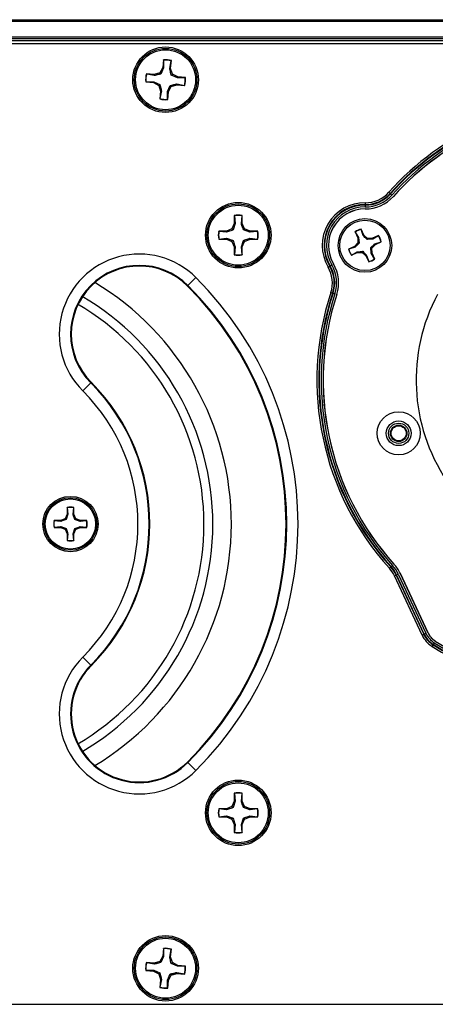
# Model space of a CAD drawing. Header units: inches. Extents: x 0.3 to 33.8, y 0.2 to 21.7.
# Tile 23 of 72: x 12.209 to 12.425, y 9.697 to 10.209. Entities that reach past the tile are written whole.
import ezdxf

# ---------------------------------------------------------------- set-up
doc = ezdxf.new("R2010")
doc.units = ezdxf.units.IN
doc.header["$MEASUREMENT"] = 0
doc.layers.add('BORDERS', color=7, linetype='Continuous')
doc.styles.add('SLDTEXTSTYLE0', font='TXT', dxfattribs={"width": 0.75})
doc.dimstyles.new('SLDDIMSTYLE0', dxfattribs={"dimtxt": 0.1377952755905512, "dimasz": 0.14, "dimexe": 0, "dimexo": 0.0625, "dimgap": 0.0344488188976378, "dimtad": 1, "dimdec": 3, "dimlfac": 10, "dimrnd": 1e-09, "dimzin": 4, "dimdsep": 46, "dimtxsty": 'SLDTEXTSTYLE0', "dimblk1": 'CLOSED', "dimblk2": 'CLOSED', "dimsah": 1, "dimcen": 0.09, "dimadec": 0, "dimazin": 1, "dimtfac": 1, "dimtdec": 3, "dimtofl": 0, "dimtmove": 0, "dimatfit": 3, "dimldrblk": 'CLOSED', "dimfxl": 0, "dimfrac": 2, "dimtolj": 1, "dimtzin": 12, "dimarcsym": 0})

# ---------------------------------------------------------------- blocks, each defined once
blk = doc.blocks.new('_Closed')
at = {"color": 0, "linetype": 'ByBlock', "lineweight": -2}
for p, q in [((-1, 0.166667), (0, 0)), ((-1, 0.166667), (-1, -0.166667)), ((0, 0), (-1, -0.166667)), ((0, 0), (-1, 0))]:
    blk.add_line(p, q, dxfattribs=at)
blk = doc.blocks.new('_D_1')
at = {"layer": 'BORDERS'}
for p, q in [((11.70705901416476, 9.657362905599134), (11.70705901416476, 9.117800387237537)), ((13.32205901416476, 9.654237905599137), (13.32205901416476, 9.117800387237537)), ((12.39125732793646, 9.582087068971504), (12.34927282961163, 9.582087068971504)), ((12.34927282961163, 9.582087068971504), (12.34927282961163, 9.3633370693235)), ((12.69670352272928, 9.5820870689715), (12.73868802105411, 9.5820870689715)), ((12.73868802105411, 9.5820870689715), (12.73868802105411, 9.363337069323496)), ((12.34927282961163, 9.3633370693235), (12.39125732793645, 9.3633370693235)), ((12.73868802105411, 9.363337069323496), (12.69670352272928, 9.363337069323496)), ((13.32205901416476, 9.157170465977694), (11.70705901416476, 9.157170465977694))]:
    blk.add_line(p, q, dxfattribs=at)
at = {"layer": 'BORDERS', "xscale": 0.14, "yscale": 0.14, "rotation": 180.0000000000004}
blk.add_blockref('_Closed', (11.70705901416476, 9.157170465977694, 0.1940375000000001), dxfattribs=at)
at = {"layer": 'BORDERS', "xscale": 0.14, "yscale": 0.14}
blk.add_blockref('_Closed', (13.32205901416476, 9.157170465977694, 0.1940375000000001), dxfattribs=at)
at = {"layer": 'BORDERS', "char_height": 0.1377952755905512, "attachment_point": 1, "style": 'SLDTEXTSTYLE0'}
for s, insert in [('410', (12.39125732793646, 9.540964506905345)), ('16.150', (12.26398806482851, 9.334797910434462))]:
    blk.add_mtext(s, dxfattribs=dict(at, insert=insert))

msp = doc.modelspace()

# ---------------------------------------------------------------- linework, layer by layer
at = {"color": 7, "linetype": 'Continuous', "lineweight": 25}
for p, q in [((3.732059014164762, 10.20923298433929), (13.31205901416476, 10.20923298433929)), ((13.31205901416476, 10.2082329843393), (3.732059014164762, 10.2082329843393)), ((3.732059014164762, 10.20023298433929), (13.31205901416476, 10.20023298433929)), ((13.31205901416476, 10.19923298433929), (3.732059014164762, 10.19923298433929)), ((13.31205901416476, 10.19823298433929), (3.732059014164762, 10.19823298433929)), ((13.30562440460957, 10.19673298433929), (11.71349362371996, 10.19673298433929)), ((12.2830552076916, 10.18428397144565), (12.28160750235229, 10.18153880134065)), ((12.28352324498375, 10.18414483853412), (12.28210609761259, 10.18093812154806)), ((12.28343015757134, 10.18832153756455), (12.2830552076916, 10.18428397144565)), ((12.28352324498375, 10.18414483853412), (12.2830552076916, 10.18428397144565)), ((12.28349328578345, 10.1881730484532), (12.28343015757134, 10.18832153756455)), ((12.28349328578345, 10.1881730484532), (12.28352324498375, 10.18414483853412)), ((12.28671173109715, 10.18384873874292), (12.28748294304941, 10.18780254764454)), ((12.28671173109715, 10.18384873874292), (12.28719738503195, 10.1838993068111)), ((12.28719738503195, 10.1838993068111), (12.28757233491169, 10.18793687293)), ((12.28811483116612, 10.18093449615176), (12.28719738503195, 10.1838993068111)), ((12.28748294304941, 10.18780254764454), (12.28757233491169, 10.18793687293)), ((12.27864269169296, 10.18062135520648), (12.27460512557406, 10.18099630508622)), ((12.27473945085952, 10.18090691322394), (12.27460512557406, 10.18099630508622)), ((12.27869325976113, 10.18013570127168), (12.27473945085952, 10.18090691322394)), ((12.28160750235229, 10.18153880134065), (12.27864269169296, 10.18062135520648)), ((12.27869325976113, 10.18013570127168), (12.27864269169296, 10.18062135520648)), ((12.28210609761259, 10.18093812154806), (12.28160750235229, 10.18153880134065)), ((12.28751415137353, 10.18043590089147), (12.28811483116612, 10.18093449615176)), ((12.29072086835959, 10.17901875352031), (12.28751415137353, 10.18043590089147)), ((12.29086000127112, 10.17948679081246), (12.28811483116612, 10.18093449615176)), ((12.29072086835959, 10.17901875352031), (12.29086000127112, 10.17948679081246)), ((12.29474907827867, 10.17904871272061), (12.29072086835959, 10.17901875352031)), ((12.29489756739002, 10.17911184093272), (12.29086000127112, 10.17948679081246)), ((12.29474907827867, 10.17904871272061), (12.29489756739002, 10.17911184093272)), ((12.27436895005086, 10.17691725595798), (12.2742204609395, 10.17685412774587)), ((12.2742204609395, 10.17685412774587), (12.27825802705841, 10.17647917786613)), ((12.27436895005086, 10.17691725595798), (12.27839715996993, 10.17694721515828)), ((12.27839715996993, 10.17694721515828), (12.27825802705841, 10.17647917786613)), ((12.27825802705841, 10.17647917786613), (12.2810031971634, 10.17503147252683)), ((12.27839715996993, 10.17694721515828), (12.281603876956, 10.17553006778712)), ((12.281603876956, 10.17553006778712), (12.2810031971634, 10.17503147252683)), ((12.2810031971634, 10.17503147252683), (12.28192064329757, 10.17206666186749)), ((12.28559478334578, 10.17182113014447), (12.28701193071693, 10.17502784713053)), ((12.28606282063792, 10.17168199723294), (12.28751052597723, 10.17442716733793)), ((12.28701193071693, 10.17502784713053), (12.28751052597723, 10.17442716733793)), ((12.28751052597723, 10.17442716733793), (12.29047533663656, 10.1753446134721)), ((12.29042476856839, 10.17583026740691), (12.29047533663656, 10.1753446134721)), ((12.29042476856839, 10.17583026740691), (12.29437857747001, 10.17505905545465)), ((12.29047533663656, 10.1753446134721), (12.29451290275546, 10.17496966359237)), ((12.29437857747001, 10.17505905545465), (12.29451290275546, 10.17496966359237)), ((12.28192064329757, 10.17206666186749), (12.28154569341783, 10.16802909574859)), ((12.28163508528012, 10.16816342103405), (12.28154569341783, 10.16802909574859)), ((12.28240629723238, 10.17211722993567), (12.28163508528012, 10.16816342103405)), ((12.28240629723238, 10.17211722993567), (12.28192064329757, 10.17206666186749)), ((12.28562474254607, 10.16779292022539), (12.28559478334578, 10.17182113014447)), ((12.28559478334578, 10.17182113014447), (12.28606282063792, 10.17168199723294)), ((12.28568787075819, 10.16764443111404), (12.28606282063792, 10.17168199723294)), ((12.28562474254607, 10.16779292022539), (12.28568787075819, 10.16764443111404)), ((12.40068166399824, 10.11938446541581), (12.4014139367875, 10.11872769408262)), ((12.40159851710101, 10.11856214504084), (12.4014139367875, 10.11872769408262)), ((12.40159851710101, 10.11856214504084), (12.40233078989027, 10.11790537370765)), ((12.38846377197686, 10.11275437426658), (12.38845683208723, 10.11177074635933)), ((12.38846377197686, 10.11275437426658), (12.38846552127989, 10.1130023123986)), ((12.38847246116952, 10.11398594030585), (12.38846552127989, 10.1130023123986)), ((12.32030880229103, 10.10725264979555), (12.32030880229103, 10.10319771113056)), ((12.32038539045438, 10.10711063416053), (12.32030880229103, 10.10725264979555)), ((12.32038539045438, 10.10711063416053), (12.32078769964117, 10.10310245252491)), ((12.3239899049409, 10.10310245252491), (12.32439221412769, 10.10711063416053)), ((12.32439221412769, 10.10711063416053), (12.32446880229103, 10.10725264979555)), ((12.32446880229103, 10.10319771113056), (12.32446880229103, 10.10725264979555)), ((12.32030880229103, 10.10319771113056), (12.31912113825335, 10.10033043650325)), ((12.32078769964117, 10.10310245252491), (12.31967314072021, 10.0997784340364)), ((12.32078769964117, 10.10310245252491), (12.32030880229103, 10.10319771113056)), ((12.3239899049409, 10.10310245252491), (12.32446880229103, 10.10319771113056)), ((12.32565646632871, 10.10033043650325), (12.32446880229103, 10.10319771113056)), ((12.31625386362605, 10.09914277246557), (12.31219892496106, 10.09914277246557)), ((12.31234094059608, 10.09906618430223), (12.31219892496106, 10.09914277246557)), ((12.31634912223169, 10.09866387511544), (12.31234094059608, 10.09906618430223)), ((12.31912113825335, 10.10033043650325), (12.31625386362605, 10.09914277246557)), ((12.31634912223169, 10.09866387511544), (12.31625386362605, 10.09914277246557)), ((12.31967314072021, 10.0997784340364), (12.31912113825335, 10.10033043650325)), ((12.32510446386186, 10.0997784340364), (12.32565646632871, 10.10033043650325)), ((12.32842848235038, 10.09866387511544), (12.32510446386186, 10.0997784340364)), ((12.32852374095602, 10.09914277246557), (12.32565646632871, 10.10033043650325)), ((12.32842848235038, 10.09866387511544), (12.32852374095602, 10.09914277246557)), ((12.33243666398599, 10.09906618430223), (12.32842848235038, 10.09866387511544)), ((12.33257867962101, 10.09914277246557), (12.32852374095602, 10.09914277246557)), ((12.33243666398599, 10.09906618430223), (12.33257867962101, 10.09914277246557)), ((12.38318629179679, 10.09880141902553), (12.38459454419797, 10.09570116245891)), ((12.3832941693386, 10.0987194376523), (12.38318629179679, 10.09880141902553)), ((12.3832941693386, 10.0987194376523), (12.384993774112, 10.09579464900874)), ((12.38635763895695, 10.10011098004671), (12.38636687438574, 10.10024615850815)), ((12.38744206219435, 10.09690675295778), (12.38635763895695, 10.10011098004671)), ((12.38777512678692, 10.09714590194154), (12.38636687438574, 10.10024615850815)), ((12.38744206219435, 10.09690675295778), (12.38777512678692, 10.09714590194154)), ((12.38967895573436, 10.09536615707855), (12.38777512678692, 10.09714590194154)), ((12.39538389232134, 10.09686215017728), (12.39228363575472, 10.0954538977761)), ((12.39530191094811, 10.09675427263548), (12.39237712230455, 10.09505466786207)), ((12.39530191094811, 10.09675427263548), (12.39538389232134, 10.09686215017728)), ((12.31234094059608, 10.09505936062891), (12.31219892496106, 10.09498277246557)), ((12.31219892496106, 10.09498277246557), (12.31625386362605, 10.09498277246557)), ((12.31234094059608, 10.09505936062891), (12.31634912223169, 10.0954616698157)), ((12.31634912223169, 10.0954616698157), (12.31625386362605, 10.09498277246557)), ((12.31625386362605, 10.09498277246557), (12.31912113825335, 10.09379510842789)), ((12.31634912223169, 10.0954616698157), (12.31967314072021, 10.09434711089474)), ((12.31967314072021, 10.09434711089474), (12.31912113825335, 10.09379510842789)), ((12.31912113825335, 10.09379510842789), (12.32030880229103, 10.09092783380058)), ((12.3239899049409, 10.09102309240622), (12.32510446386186, 10.09434711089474)), ((12.32446880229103, 10.09092783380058), (12.32565646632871, 10.09379510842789)), ((12.32510446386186, 10.09434711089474), (12.32565646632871, 10.09379510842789)), ((12.32565646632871, 10.09379510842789), (12.32852374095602, 10.09498277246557)), ((12.32842848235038, 10.0954616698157), (12.33243666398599, 10.09505936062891)), ((12.32842848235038, 10.0954616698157), (12.32852374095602, 10.09498277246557)), ((12.32852374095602, 10.09498277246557), (12.33257867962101, 10.09498277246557)), ((12.33243666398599, 10.09505936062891), (12.33257867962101, 10.09498277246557)), ((12.38290254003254, 10.09119265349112), (12.37980228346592, 10.08978440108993)), ((12.38468228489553, 10.09309648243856), (12.38290254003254, 10.09119265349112)), ((12.38314168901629, 10.09085958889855), (12.38290254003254, 10.09119265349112)), ((12.384993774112, 10.09579464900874), (12.38459454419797, 10.09570116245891)), ((12.38459454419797, 10.09570116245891), (12.38468228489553, 10.09309648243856)), ((12.38529603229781, 10.09286614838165), (12.38468228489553, 10.09309648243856)), ((12.384993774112, 10.09579464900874), (12.38529603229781, 10.09286614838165)), ((12.38944862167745, 10.09475240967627), (12.38967895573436, 10.09536615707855)), ((12.39237712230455, 10.09505466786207), (12.38944862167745, 10.09475240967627)), ((12.39228363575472, 10.0954538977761), (12.38967895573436, 10.09536615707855)), ((12.39194863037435, 10.09036948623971), (12.39372837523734, 10.09227331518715)), ((12.39237712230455, 10.09505466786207), (12.39228363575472, 10.0954538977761)), ((12.39348922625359, 10.09260637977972), (12.39669345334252, 10.09369080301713)), ((12.39348922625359, 10.09260637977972), (12.39372837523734, 10.09227331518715)), ((12.39372837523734, 10.09227331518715), (12.39682863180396, 10.09368156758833)), ((12.39669345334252, 10.09369080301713), (12.39682863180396, 10.09368156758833)), ((12.32078769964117, 10.09102309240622), (12.32030880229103, 10.09092783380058)), ((12.32030880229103, 10.09092783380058), (12.32030880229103, 10.08687289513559)), ((12.32038539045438, 10.08701491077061), (12.32030880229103, 10.08687289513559)), ((12.32078769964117, 10.09102309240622), (12.32038539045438, 10.08701491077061)), ((12.32439221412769, 10.08701491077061), (12.3239899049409, 10.09102309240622)), ((12.3239899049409, 10.09102309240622), (12.32446880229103, 10.09092783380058)), ((12.32439221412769, 10.08701491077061), (12.32446880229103, 10.08687289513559)), ((12.32446880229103, 10.08687289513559), (12.32446880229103, 10.09092783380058)), ((12.37993746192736, 10.08977516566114), (12.37980228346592, 10.08978440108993)), ((12.38314168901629, 10.09085958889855), (12.37993746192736, 10.08977516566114)), ((12.38124702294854, 10.08660381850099), (12.38434727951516, 10.08801207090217)), ((12.38132900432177, 10.08671169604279), (12.38124702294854, 10.08660381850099)), ((12.38132900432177, 10.08671169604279), (12.38425379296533, 10.08841130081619)), ((12.38425379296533, 10.08841130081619), (12.38718229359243, 10.088713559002)), ((12.38425379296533, 10.08841130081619), (12.38434727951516, 10.08801207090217)), ((12.38434727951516, 10.08801207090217), (12.38695195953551, 10.08809981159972)), ((12.38718229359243, 10.088713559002), (12.38695195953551, 10.08809981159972)), ((12.38695195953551, 10.08809981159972), (12.38885578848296, 10.08632006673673)), ((12.38918885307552, 10.08655921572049), (12.38885578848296, 10.08632006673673)), ((12.38885578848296, 10.08632006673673), (12.39026404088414, 10.08321981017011)), ((12.38918885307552, 10.08655921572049), (12.39027327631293, 10.08335498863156)), ((12.39163714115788, 10.08767131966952), (12.39133488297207, 10.09059982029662)), ((12.39133488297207, 10.09059982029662), (12.39194863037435, 10.09036948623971)), ((12.39163714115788, 10.08767131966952), (12.39203637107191, 10.08776480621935)), ((12.39333674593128, 10.08474653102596), (12.39163714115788, 10.08767131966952)), ((12.39203637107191, 10.08776480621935), (12.39194863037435, 10.09036948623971)), ((12.39344462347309, 10.08466454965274), (12.39203637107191, 10.08776480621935)), ((12.36912233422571, 10.08047053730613), (12.36997071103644, 10.08096836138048)), ((12.37018455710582, 10.08109384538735), (12.36997071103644, 10.08096836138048)), ((12.37018455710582, 10.08109384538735), (12.37103293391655, 10.08159166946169)), ((12.39027327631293, 10.08335498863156), (12.39026404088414, 10.08321981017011)), ((12.39333674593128, 10.08474653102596), (12.39344462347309, 10.08466454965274)), ((12.29594189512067, 10.07061586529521), (12.29618837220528, 10.07086234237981)), ((12.30034830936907, 10.07502227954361), (12.29618837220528, 10.07086234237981)), ((12.37055167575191, 10.06719779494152), (12.37148659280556, 10.06689201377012)), ((12.37172225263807, 10.06681493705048), (12.37148659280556, 10.06689201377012)), ((12.37172225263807, 10.06681493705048), (12.37265716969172, 10.06650915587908)), ((12.24558548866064, 10.02025945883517), (12.24142555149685, 10.01609952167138)), ((12.24583196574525, 10.02050593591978), (12.24558548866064, 10.02025945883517)), ((12.23330447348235, 9.955289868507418), (12.23330447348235, 9.95188475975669)), ((12.23336878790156, 9.955170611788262), (12.23330447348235, 9.955289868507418)), ((12.23336878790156, 9.955170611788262), (12.23370662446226, 9.951804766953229)), ((12.23639565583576, 9.951804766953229), (12.23673349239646, 9.955170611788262)), ((12.23673349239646, 9.955170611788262), (12.23679780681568, 9.955289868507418)), ((12.23679780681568, 9.95188475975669), (12.23679780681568, 9.955289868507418)), ((12.22989936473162, 9.948479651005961), (12.22649425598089, 9.948479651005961)), ((12.22661351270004, 9.948415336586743), (12.22649425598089, 9.948479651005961)), ((12.22997935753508, 9.948077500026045), (12.22661351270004, 9.948415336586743)), ((12.23230714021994, 9.94947698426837), (12.22989936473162, 9.948479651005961)), ((12.22997935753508, 9.948077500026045), (12.22989936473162, 9.948479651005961)), ((12.23330447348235, 9.95188475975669), (12.23230714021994, 9.94947698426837)), ((12.232770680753, 9.949013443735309), (12.23230714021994, 9.94947698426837)), ((12.23370662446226, 9.951804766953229), (12.232770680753, 9.949013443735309)), ((12.23370662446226, 9.951804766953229), (12.23330447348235, 9.95188475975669)), ((12.23639565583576, 9.951804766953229), (12.23679780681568, 9.95188475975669)), ((12.23779514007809, 9.94947698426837), (12.23679780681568, 9.95188475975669)), ((12.23733159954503, 9.949013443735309), (12.23779514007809, 9.94947698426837)), ((12.24012292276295, 9.948077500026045), (12.23733159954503, 9.949013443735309)), ((12.24020291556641, 9.948479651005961), (12.23779514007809, 9.94947698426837)), ((12.24012292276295, 9.948077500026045), (12.24020291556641, 9.948479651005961)), ((12.24348876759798, 9.948415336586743), (12.24012292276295, 9.948077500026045)), ((12.24360802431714, 9.948479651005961), (12.24020291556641, 9.948479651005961)), ((12.24348876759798, 9.948415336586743), (12.24360802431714, 9.948479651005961)), ((12.22661351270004, 9.945050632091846), (12.22649425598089, 9.944986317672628)), ((12.22649425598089, 9.944986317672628), (12.22989936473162, 9.944986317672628)), ((12.22661351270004, 9.945050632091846), (12.22997935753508, 9.945388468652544)), ((12.22997935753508, 9.945388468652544), (12.22989936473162, 9.944986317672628)), ((12.22989936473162, 9.944986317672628), (12.23230714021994, 9.943988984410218)), ((12.22997935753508, 9.945388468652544), (12.232770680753, 9.944452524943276)), ((12.232770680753, 9.944452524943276), (12.23230714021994, 9.943988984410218)), ((12.23230714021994, 9.943988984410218), (12.23330447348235, 9.9415812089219)), ((12.23639565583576, 9.94166120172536), (12.23733159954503, 9.944452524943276)), ((12.23679780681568, 9.9415812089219), (12.23779514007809, 9.943988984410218)), ((12.23733159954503, 9.944452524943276), (12.23779514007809, 9.943988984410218)), ((12.23779514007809, 9.943988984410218), (12.24020291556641, 9.944986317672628)), ((12.24012292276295, 9.945388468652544), (12.24348876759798, 9.945050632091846)), ((12.24012292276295, 9.945388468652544), (12.24020291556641, 9.944986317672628)), ((12.24020291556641, 9.944986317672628), (12.24360802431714, 9.944986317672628)), ((12.24348876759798, 9.945050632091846), (12.24360802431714, 9.944986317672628)), ((12.23370662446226, 9.94166120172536), (12.23330447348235, 9.9415812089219)), ((12.23330447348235, 9.9415812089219), (12.23330447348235, 9.938176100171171)), ((12.23336878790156, 9.938295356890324), (12.23330447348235, 9.938176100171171)), ((12.23370662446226, 9.94166120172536), (12.23336878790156, 9.938295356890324)), ((12.23673349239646, 9.938295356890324), (12.23639565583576, 9.94166120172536)), ((12.23639565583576, 9.94166120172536), (12.23679780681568, 9.9415812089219)), ((12.23673349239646, 9.938295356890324), (12.23679780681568, 9.938176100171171)), ((12.23679780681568, 9.938176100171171), (12.23679780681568, 9.9415812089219)), ((12.40101162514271, 9.923714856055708), (12.40174167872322, 9.92437409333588)), ((12.40192569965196, 9.924540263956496), (12.40174167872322, 9.92437409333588)), ((12.40192569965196, 9.924540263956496), (12.40265575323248, 9.92519950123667)), ((12.40367801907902, 9.919692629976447), (12.40456951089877, 9.920108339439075)), ((12.41802626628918, 9.888922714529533), (12.40367801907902, 9.919692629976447)), ((12.4047942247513, 9.92021312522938), (12.40456951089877, 9.920108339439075)), ((12.40456951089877, 9.920108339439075), (12.41891775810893, 9.889338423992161)), ((12.4047942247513, 9.92021312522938), (12.40568571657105, 9.920628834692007)), ((12.41914247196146, 9.889443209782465), (12.4047942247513, 9.92021312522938)), ((12.40568571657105, 9.920628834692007), (12.42003396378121, 9.889858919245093)), ((12.40660835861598, 9.92105906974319), (12.42095660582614, 9.890289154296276)), ((12.42098515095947, 9.89030246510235), (12.40663690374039, 9.921072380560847)), ((12.41802626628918, 9.888922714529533), (12.41891775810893, 9.889338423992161)), ((12.41914247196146, 9.889443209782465), (12.41891775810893, 9.889338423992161)), ((12.41914247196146, 9.889443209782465), (12.42003396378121, 9.889858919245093)), ((12.42374194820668, 9.88389466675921), (12.42322206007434, 9.883059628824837)), ((12.42387299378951, 9.884105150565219), (12.42374194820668, 9.88389466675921)), ((12.42439288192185, 9.884940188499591), (12.42387299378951, 9.884105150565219)), ((12.24558548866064, 9.873206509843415), (12.24142555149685, 9.87736644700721)), ((12.24583196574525, 9.872960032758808), (12.24558548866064, 9.873206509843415)), ((12.29594189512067, 9.822850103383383), (12.29618837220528, 9.822603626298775)), ((12.30034830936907, 9.81844368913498), (12.29618837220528, 9.822603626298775)), ((12.32030880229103, 9.806593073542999), (12.32030880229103, 9.802538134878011)), ((12.32038539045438, 9.806451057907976), (12.32030880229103, 9.806593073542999)), ((12.32038539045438, 9.806451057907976), (12.32078769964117, 9.802442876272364)), ((12.32398990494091, 9.802442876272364), (12.32439221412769, 9.806451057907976)), ((12.32439221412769, 9.806451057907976), (12.32446880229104, 9.806593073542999)), ((12.32446880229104, 9.802538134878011), (12.32446880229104, 9.806593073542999)), ((12.31912113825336, 9.799670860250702), (12.31625386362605, 9.798483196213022)), ((12.32030880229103, 9.802538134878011), (12.31912113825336, 9.799670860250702)), ((12.31967314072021, 9.79911885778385), (12.31912113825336, 9.799670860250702)), ((12.32078769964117, 9.802442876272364), (12.31967314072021, 9.79911885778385)), ((12.32078769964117, 9.802442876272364), (12.32030880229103, 9.802538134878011)), ((12.32398990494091, 9.802442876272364), (12.32446880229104, 9.802538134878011)), ((12.32565646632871, 9.799670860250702), (12.32446880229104, 9.802538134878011)), ((12.32510446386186, 9.79911885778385), (12.32565646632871, 9.799670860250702)), ((12.32842848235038, 9.798004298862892), (12.32510446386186, 9.79911885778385)), ((12.32852374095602, 9.798483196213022), (12.32565646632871, 9.799670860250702)), ((12.31625386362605, 9.798483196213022), (12.31219892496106, 9.798483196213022)), ((12.31234094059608, 9.798406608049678), (12.31219892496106, 9.798483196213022)), ((12.31234094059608, 9.794399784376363), (12.31219892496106, 9.794323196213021)), ((12.31219892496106, 9.794323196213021), (12.31625386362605, 9.794323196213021)), ((12.31634912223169, 9.798004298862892), (12.31234094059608, 9.798406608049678)), ((12.31234094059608, 9.794399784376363), (12.31634912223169, 9.79480209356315)), ((12.31634912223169, 9.798004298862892), (12.31625386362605, 9.798483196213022)), ((12.31634912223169, 9.79480209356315), (12.31625386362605, 9.794323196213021)), ((12.31625386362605, 9.794323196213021), (12.31912113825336, 9.793135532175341)), ((12.31634912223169, 9.79480209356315), (12.31967314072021, 9.793687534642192)), ((12.32565646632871, 9.793135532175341), (12.32852374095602, 9.794323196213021)), ((12.32842848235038, 9.798004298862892), (12.32852374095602, 9.798483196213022)), ((12.33243666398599, 9.798406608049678), (12.32842848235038, 9.798004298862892)), ((12.32842848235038, 9.79480209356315), (12.32852374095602, 9.794323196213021)), ((12.32842848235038, 9.79480209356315), (12.33243666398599, 9.794399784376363)), ((12.33257867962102, 9.798483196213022), (12.32852374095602, 9.798483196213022)), ((12.32852374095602, 9.794323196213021), (12.33257867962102, 9.794323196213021)), ((12.33243666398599, 9.798406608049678), (12.33257867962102, 9.798483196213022)), ((12.33243666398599, 9.794399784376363), (12.33257867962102, 9.794323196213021)), ((12.31967314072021, 9.793687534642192), (12.31912113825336, 9.793135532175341)), ((12.31912113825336, 9.793135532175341), (12.32030880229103, 9.790268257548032)), ((12.32078769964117, 9.790363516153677), (12.32030880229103, 9.790268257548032)), ((12.32030880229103, 9.790268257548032), (12.32030880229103, 9.786213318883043)), ((12.32078769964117, 9.790363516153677), (12.32038539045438, 9.786355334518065)), ((12.32398990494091, 9.790363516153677), (12.32510446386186, 9.793687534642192)), ((12.32439221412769, 9.786355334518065), (12.32398990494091, 9.790363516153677)), ((12.32398990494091, 9.790363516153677), (12.32446880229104, 9.790268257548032)), ((12.32446880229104, 9.790268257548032), (12.32565646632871, 9.793135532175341)), ((12.32446880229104, 9.786213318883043), (12.32446880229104, 9.790268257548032)), ((12.32510446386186, 9.793687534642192), (12.32565646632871, 9.793135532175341)), ((12.32038539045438, 9.786355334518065), (12.32030880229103, 9.786213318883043)), ((12.32439221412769, 9.786355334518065), (12.32446880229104, 9.786213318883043)), ((12.28343015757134, 9.725821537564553), (12.2830552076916, 9.72178397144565)), ((12.28349328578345, 9.7256730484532), (12.28343015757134, 9.725821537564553)), ((12.28349328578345, 9.7256730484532), (12.28352324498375, 9.721644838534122)), ((12.28671173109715, 9.721348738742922), (12.28748294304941, 9.725302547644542)), ((12.28719738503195, 9.721399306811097), (12.28757233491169, 9.725436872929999)), ((12.28748294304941, 9.725302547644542), (12.28757233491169, 9.725436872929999)), ((12.27864269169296, 9.718121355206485), (12.27460512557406, 9.718496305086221)), ((12.27473945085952, 9.718406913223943), (12.27460512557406, 9.718496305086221)), ((12.27869325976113, 9.717635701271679), (12.27473945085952, 9.718406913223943)), ((12.28160750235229, 9.719038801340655), (12.27864269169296, 9.718121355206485)), ((12.27869325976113, 9.717635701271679), (12.27864269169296, 9.718121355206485)), ((12.2830552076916, 9.72178397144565), (12.28160750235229, 9.719038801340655)), ((12.28210609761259, 9.718438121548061), (12.28160750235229, 9.719038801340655)), ((12.28352324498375, 9.721644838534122), (12.28210609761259, 9.718438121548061)), ((12.28352324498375, 9.721644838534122), (12.2830552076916, 9.72178397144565)), ((12.28671173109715, 9.721348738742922), (12.28719738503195, 9.721399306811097)), ((12.28811483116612, 9.718434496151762), (12.28719738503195, 9.721399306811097)), ((12.28751415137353, 9.717935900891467), (12.28811483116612, 9.718434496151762)), ((12.29072086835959, 9.71651875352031), (12.28751415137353, 9.717935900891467)), ((12.29086000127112, 9.716986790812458), (12.28811483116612, 9.718434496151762)), ((12.27436895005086, 9.714417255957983), (12.2742204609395, 9.71435412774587)), ((12.2742204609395, 9.71435412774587), (12.27825802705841, 9.713979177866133)), ((12.27436895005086, 9.714417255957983), (12.27839715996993, 9.71444721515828)), ((12.27839715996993, 9.71444721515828), (12.27825802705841, 9.713979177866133)), ((12.27825802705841, 9.713979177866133), (12.2810031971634, 9.712531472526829)), ((12.27839715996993, 9.71444721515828), (12.281603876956, 9.713030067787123)), ((12.281603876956, 9.713030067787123), (12.2810031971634, 9.712531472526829)), ((12.2810031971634, 9.712531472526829), (12.28192064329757, 9.709566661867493)), ((12.28559478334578, 9.709321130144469), (12.28701193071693, 9.712527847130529)), ((12.28606282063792, 9.70918199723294), (12.28751052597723, 9.711927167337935)), ((12.28701193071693, 9.712527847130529), (12.28751052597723, 9.711927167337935)), ((12.28751052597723, 9.711927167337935), (12.29047533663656, 9.712844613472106)), ((12.29042476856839, 9.713330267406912), (12.29047533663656, 9.712844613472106)), ((12.29042476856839, 9.713330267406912), (12.29437857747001, 9.712559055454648)), ((12.29047533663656, 9.712844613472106), (12.29451290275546, 9.712469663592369)), ((12.29072086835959, 9.71651875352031), (12.29086000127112, 9.716986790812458)), ((12.29474907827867, 9.716548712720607), (12.29072086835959, 9.71651875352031)), ((12.29489756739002, 9.71661184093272), (12.29086000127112, 9.716986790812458)), ((12.29437857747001, 9.712559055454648), (12.29451290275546, 9.712469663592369)), ((12.29474907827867, 9.716548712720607), (12.29489756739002, 9.71661184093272)), ((12.28192064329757, 9.709566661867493), (12.28154569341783, 9.705529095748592)), ((12.28240629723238, 9.709617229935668), (12.28163508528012, 9.705663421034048)), ((12.28240629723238, 9.709617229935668), (12.28192064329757, 9.709566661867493)), ((12.28562474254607, 9.705292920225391), (12.28559478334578, 9.709321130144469)), ((12.28559478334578, 9.709321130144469), (12.28606282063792, 9.70918199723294)), ((12.28568787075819, 9.705144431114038), (12.28606282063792, 9.70918199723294)), ((12.28163508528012, 9.705663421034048), (12.28154569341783, 9.705529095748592)), ((12.28562474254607, 9.705292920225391), (12.28568787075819, 9.705144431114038)), ((11.71349362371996, 9.696732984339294), (13.30562440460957, 9.696732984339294))]:
    msp.add_line(p, q, dxfattribs=at)
for centre, radius in [((12.28455901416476, 10.17798298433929), 0.01704854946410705), ((12.28455901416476, 10.17798298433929), 0.01630572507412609), ((12.28455901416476, 10.17798298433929), 0.01559999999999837), ((12.32238880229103, 10.09706277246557), 0.01704854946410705), ((12.32238880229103, 10.09706277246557), 0.01630572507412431), ((12.32238880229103, 10.09706277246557), 0.01560000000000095), ((12.38831545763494, 10.09173298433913), 0.01394999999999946), ((12.38831545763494, 10.09173298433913), 0.01310000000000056), ((12.40586687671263, 9.99394875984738), 0.01124999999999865), ((12.40586687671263, 9.99394875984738), 0.006425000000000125), ((12.40586687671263, 9.99394875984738), 0.005291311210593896), ((12.40586687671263, 9.99394875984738), 0.004291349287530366), ((12.40586687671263, 9.99394875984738), 0.003949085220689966), ((12.23505114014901, 9.946732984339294), 0.01439854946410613), ((12.23505114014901, 9.946732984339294), 0.01365572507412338), ((12.23505114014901, 9.946732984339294), 0.01309999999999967), ((12.32238880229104, 9.79640319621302), 0.01704854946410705), ((12.32238880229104, 9.79640319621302), 0.01630572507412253), ((12.32238880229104, 9.79640319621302), 0.01560000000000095), ((12.28455901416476, 9.715482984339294), 0.01704854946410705), ((12.28455901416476, 9.715482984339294), 0.01630572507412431), ((12.28455901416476, 9.715482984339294), 0.01559999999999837)]:
    msp.add_circle(centre, radius, dxfattribs=at)
for centre, radius, start, end in [((12.28455901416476, 10.17798298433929), 0.01040000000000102, 73.15746670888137, 96.23138477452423), ((12.28455901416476, 10.17798298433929), 0.01024564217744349, 73.41827507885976, 95.97057640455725), ((12.28455901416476, 10.17798298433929), 0.0104000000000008, 163.1574667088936, 186.2313847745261), ((12.28455901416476, 10.17798298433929), 0.01024564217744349, 163.4182750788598, 185.970576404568), ((12.28455901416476, 10.17798298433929), 0.01024564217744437, 343.4182750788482, 5.970576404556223), ((12.28455901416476, 10.17798298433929), 0.01039999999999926, 343.1574667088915, 6.23138477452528), ((12.28455901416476, 10.17798298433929), 0.0104000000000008, 253.1574667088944, 276.2313847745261), ((12.28455901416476, 10.17798298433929), 0.01024564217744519, 253.4182750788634, 275.970576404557), ((12.50955901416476, 10.02173298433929), 0.1462535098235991, 41.88875105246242, 138.1112489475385), ((12.50955901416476, 10.02173298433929), 0.1452698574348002, 41.88875105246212, 138.1112489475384), ((12.50955901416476, 10.02173298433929), 0.1450219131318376, 41.88875105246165, 138.1112489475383), ((12.50955901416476, 10.02173298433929), 0.1440382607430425, 41.88875105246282, 138.1112489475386), ((12.50955901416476, 10.02173298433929), 0.1430202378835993, 41.88875105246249, 138.111248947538), ((12.50955901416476, 10.02173298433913), 0.1429887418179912, 41.88875105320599, 138.1112489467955), ((12.38858708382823, 10.13023202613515), 0.0195112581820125, 269.5957619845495, 318.111248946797), ((12.38858708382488, 10.13023202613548), 0.01947976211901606, 269.5957619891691, 318.1112489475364), ((12.38858708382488, 10.13023202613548), 0.01846173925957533, 269.5957619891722, 318.1112489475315), ((12.38858708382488, 10.13023202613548), 0.01747808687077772, 269.595761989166, 318.1112489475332), ((12.38858708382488, 10.13023202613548), 0.01723014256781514, 269.5957619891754, 318.1112489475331), ((12.38858708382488, 10.13023202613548), 0.01624649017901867, 269.5957619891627, 318.1112489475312), ((12.38831545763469, 10.09173298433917), 0.02225350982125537, 89.59576198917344, 210.404238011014), ((12.38831545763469, 10.09173298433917), 0.02126985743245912, 89.5957619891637, 210.4042380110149), ((12.38831545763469, 10.09173298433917), 0.02102191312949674, 89.5957619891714, 210.4042380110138), ((12.38831545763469, 10.09173298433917), 0.02003826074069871, 89.59576198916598, 210.4042380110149), ((12.32238880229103, 10.09706277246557), 0.01040000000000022, 78.46304096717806, 101.5369590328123), ((12.32238880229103, 10.09706277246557), 0.01024564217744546, 78.72384933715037, 101.2761506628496), ((12.38831545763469, 10.09173298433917), 0.01902023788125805, 89.59576198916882, 210.4042380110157), ((12.38831545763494, 10.09173298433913), 0.01898874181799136, 89.5957619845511, 210.4042380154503), ((12.32238880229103, 10.09706277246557), 0.01040000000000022, 168.4630409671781, 191.5369590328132), ((12.32238880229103, 10.09706277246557), 0.01024564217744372, 168.7238493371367, 191.2761506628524), ((12.32238880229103, 10.09706277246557), 0.01024564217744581, 348.7238493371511, 11.27615066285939), ((12.32238880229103, 10.09706277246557), 0.01040000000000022, 348.4630409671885, 11.53695903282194), ((12.38831545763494, 10.09173298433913), 0.0087333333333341, 102.8923648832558, 125.9662829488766), ((12.38831545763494, 10.09173298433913), 0.008603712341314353, 103.1531732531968, 125.7054745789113), ((12.38831545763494, 10.09173298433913), 0.008603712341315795, 13.15317325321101, 35.70547457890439), ((12.38831545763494, 10.09173298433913), 0.008733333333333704, 12.89236488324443, 35.96628294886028), ((12.27088693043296, 10.04556090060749), 0.04166468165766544, 45, 225.0000000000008), ((12.32238880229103, 10.09706277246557), 0.01040000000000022, 258.4630409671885, 281.5369590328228), ((12.32238880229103, 10.09706277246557), 0.01024564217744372, 258.7238493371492, 281.2761506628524), ((12.38831545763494, 10.09173298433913), 0.008733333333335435, 192.8923648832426, 215.9662829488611), ((12.38831545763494, 10.09173298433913), 0.008603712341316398, 193.1531732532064, 215.7054745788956), ((12.27088693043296, 10.04556090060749), 0.0357816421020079, 45, 224.9999999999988), ((12.27088693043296, 10.04556090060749), 0.03543307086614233, 45.00000000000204, 225.0000000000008), ((12.35511012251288, 10.07224822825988), 0.01723014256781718, 341.8887510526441, 30.40423801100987), ((12.35511012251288, 10.07224822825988), 0.01747808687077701, 341.8887510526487, 30.40423801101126), ((12.35511012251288, 10.07224822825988), 0.01846173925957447, 341.8887510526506, 30.40423801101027), ((12.35511012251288, 10.07224822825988), 0.0194797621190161, 341.8887510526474, 30.40423801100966), ((12.35511012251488, 10.07224822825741), 0.01951125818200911, 341.8887510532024, 30.40423801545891), ((12.38831545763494, 10.09173298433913), 0.008733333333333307, 282.8923648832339, 305.9662829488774), ((12.38831545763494, 10.09173298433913), 0.008603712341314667, 283.1531732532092, 305.7054745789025), ((12.35511012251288, 10.07224822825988), 0.01624649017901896, 341.8887510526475, 30.40423801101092), ((12.17205901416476, 9.946732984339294), 0.1467276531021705, 300.8942536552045, 58.95680534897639), ((12.17205901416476, 9.946732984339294), 0.1755454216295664, 315.0000000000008, 45), ((12.17205901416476, 9.946732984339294), 0.1814284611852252, 315.0000000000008, 45), ((12.17205901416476, 9.946732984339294), 0.1751968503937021, 315.0000000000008, 45.00000000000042), ((12.50955901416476, 10.02173298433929), 0.1462535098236, 161.8887510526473, 222.0819886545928), ((12.50955901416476, 10.02173298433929), 0.1452698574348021, 161.8887510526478, 222.0819886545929), ((12.50955901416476, 10.02173298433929), 0.1450219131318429, 161.8887510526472, 222.0819886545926), ((12.50955901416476, 10.02173298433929), 0.1440382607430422, 161.888751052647, 222.0819886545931), ((12.50955901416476, 10.02173298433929), 0.1430202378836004, 161.8887510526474, 222.0819886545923), ((12.50955901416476, 10.02173298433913), 0.1429887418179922, 161.8887510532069, 222.0819886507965), ((12.50955901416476, 10.02173298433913), 0.09461125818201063, 151.9194301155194, 213.6631102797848), ((12.17205901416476, 9.946732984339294), 0.1324584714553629, 300.2956545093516, 59.79748487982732), ((12.17205901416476, 9.946732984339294), 0.1371010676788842, 300.1645137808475, 59.72122738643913), ((12.17205901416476, 9.946732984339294), 0.1039821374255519, 315.0000000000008, 45.0000000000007), ((12.17205901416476, 9.946732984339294), 0.1043307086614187, 315.0000000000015, 45), ((12.17205901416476, 9.946732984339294), 0.09809909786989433, 315.0000000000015, 45), ((12.23505114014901, 9.946732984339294), 0.008733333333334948, 78.46304096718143, 101.5369590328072), ((12.23505114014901, 9.946732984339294), 0.008603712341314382, 78.72384933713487, 101.2761506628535), ((12.23505114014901, 9.946732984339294), 0.008733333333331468, 168.4630409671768, 191.5369590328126), ((12.23505114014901, 9.946732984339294), 0.008603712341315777, 168.7238493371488, 191.2761506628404), ((12.23505114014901, 9.946732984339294), 0.008603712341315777, 348.7238493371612, 11.27615066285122), ((12.23505114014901, 9.946732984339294), 0.008733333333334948, 348.4630409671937, 11.53695903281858), ((12.23505114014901, 9.946732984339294), 0.008733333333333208, 258.4630409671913, 281.5369590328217), ((12.23505114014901, 9.946732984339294), 0.008603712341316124, 258.7238493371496, 281.2761506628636), ((12.38895369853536, 9.91282656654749), 0.0162464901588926, 24.99999999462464, 42.08198865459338), ((12.38895369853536, 9.91282656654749), 0.01723014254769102, 24.99999999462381, 42.08198865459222), ((12.38895369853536, 9.91282656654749), 0.01747808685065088, 24.99999999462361, 42.08198865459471), ((12.38895369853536, 9.91282656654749), 0.01846173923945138, 24.99999999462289, 42.08198865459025), ((12.38895369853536, 9.91282656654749), 0.01947976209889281, 24.99999999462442, 42.08198865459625), ((12.38895369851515, 9.912826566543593), 0.01951125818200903, 24.99999999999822, 42.08198865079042), ((12.43049117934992, 9.894735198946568), 0.01375350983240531, 204.9999999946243, 238.0939276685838), ((12.43049117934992, 9.894735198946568), 0.01276985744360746, 204.9999999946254, 238.0939276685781), ((12.43049117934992, 9.894735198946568), 0.01252191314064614, 204.9999999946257, 238.0939276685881), ((12.43049117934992, 9.894735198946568), 0.01153826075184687, 204.9999999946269, 238.0939276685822), ((12.43049117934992, 9.894735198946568), 0.01052023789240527, 204.9999999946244, 238.0939276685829), ((12.43049117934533, 9.894735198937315), 0.01048874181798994, 205.0000000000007, 238.0939276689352), ((12.50955901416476, 10.02173298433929), 0.1633535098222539, 238.0939276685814, 301.9060723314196), ((12.50955901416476, 10.02173298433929), 0.1623698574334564, 238.093927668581, 301.9060723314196), ((12.50955901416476, 10.02173298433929), 0.1621219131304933, 238.0939276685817, 301.9060723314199), ((12.50955901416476, 10.02173298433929), 0.1611382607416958, 238.0939276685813, 301.9060723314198), ((12.50955901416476, 10.02173298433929), 0.1601202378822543, 238.0939276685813, 301.9060723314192), ((12.27088693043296, 9.847905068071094), 0.0416646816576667, 134.9999999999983, 315.0000000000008), ((12.27088693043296, 9.847905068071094), 0.03578164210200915, 135, 315.0000000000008), ((12.27088693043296, 9.847905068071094), 0.03543307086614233, 134.999999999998, 315.0000000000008), ((12.32238880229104, 9.79640319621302), 0.01040000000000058, 78.46304096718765, 101.5369590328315), ((12.32238880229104, 9.79640319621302), 0.01024564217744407, 78.72384933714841, 101.2761506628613), ((12.32238880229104, 9.79640319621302), 0.01040000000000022, 168.4630409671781, 191.5369590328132), ((12.32238880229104, 9.79640319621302), 0.01024564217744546, 168.7238493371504, 191.2761506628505), ((12.32238880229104, 9.79640319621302), 0.01024564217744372, 348.7238493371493, 11.27615066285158), ((12.32238880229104, 9.79640319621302), 0.01040000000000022, 348.4630409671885, 11.53695903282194), ((12.32238880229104, 9.79640319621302), 0.01040000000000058, 258.4630409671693, 281.5369590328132), ((12.32238880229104, 9.79640319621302), 0.01024564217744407, 258.7238493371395, 281.2761506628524), ((12.28455901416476, 9.715482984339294), 0.01040000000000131, 73.15746670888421, 96.23138477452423), ((12.28455901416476, 9.715482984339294), 0.01024564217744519, 73.41827507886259, 95.97057640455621), ((12.28455901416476, 9.715482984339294), 0.0104000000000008, 163.1574667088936, 186.2313847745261), ((12.28455901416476, 9.715482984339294), 0.010245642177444, 163.4182750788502, 185.970576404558), ((12.28455901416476, 9.715482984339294), 0.01024564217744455, 343.4182750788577, 5.970576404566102), ((12.28455901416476, 9.715482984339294), 0.01039999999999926, 343.157466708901, 6.23138477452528), ((12.28455901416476, 9.715482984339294), 0.01039999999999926, 253.1574667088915, 276.2313847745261), ((12.28455901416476, 9.715482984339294), 0.01024564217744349, 253.4182750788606, 275.9705764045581)]:
    msp.add_arc(centre, radius, start, end, dxfattribs=at)
for points, knots in [([(12.28751415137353, 10.18043590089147), (12.28730439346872, 10.18128777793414), (12.28700709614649, 10.1824951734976), (12.28677891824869, 10.18354084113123), (12.28671173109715, 10.18384873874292)], [0, 0, 0, 0, 0.705549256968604, 1, 1, 1, 1]), ([(12.28210609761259, 10.18093812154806), (12.28125422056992, 10.18072836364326), (12.28004682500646, 10.18043106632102), (12.27900115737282, 10.18020288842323), (12.27869325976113, 10.18013570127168)], [0, 0, 0, 0, 0.7055492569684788, 1, 1, 1, 1]), ([(12.281603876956, 10.17553006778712), (12.2818136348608, 10.17467819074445), (12.28211093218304, 10.17347079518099), (12.28233911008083, 10.17242512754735), (12.28240629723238, 10.17211722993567)], [0, 0, 0, 0, 0.7055492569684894, 1, 1, 1, 1]), ([(12.28701193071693, 10.17502784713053), (12.2878638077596, 10.17523760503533), (12.28907120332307, 10.17553490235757), (12.2901168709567, 10.17576308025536), (12.29042476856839, 10.17583026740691)], [0, 0, 0, 0, 0.7055492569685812, 1, 1, 1, 1]), ([(12.32510446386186, 10.0997784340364), (12.32481683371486, 10.10060726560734), (12.32440916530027, 10.1017819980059), (12.32408527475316, 10.10280208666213), (12.3239899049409, 10.10310245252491)], [0, 0, 0, 0, 0.7055492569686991, 1, 1, 1, 1]), ([(12.31967314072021, 10.0997784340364), (12.31884430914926, 10.09949080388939), (12.3176695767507, 10.0990831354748), (12.31664948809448, 10.0987592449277), (12.31634912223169, 10.09866387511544)], [0, 0, 0, 0, 0.705549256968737, 1, 1, 1, 1]), ([(12.38944862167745, 10.09475240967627), (12.38894086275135, 10.09528621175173), (12.38822119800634, 10.09604278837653), (12.38761929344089, 10.09671022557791), (12.38744206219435, 10.09690675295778)], [0, 0, 0, 0, 0.7055492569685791, 1, 1, 1, 1]), ([(12.31967314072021, 10.09434711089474), (12.31996077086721, 10.0935182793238), (12.3203684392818, 10.09234354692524), (12.32069232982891, 10.09132345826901), (12.32078769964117, 10.09102309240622)], [0, 0, 0, 0, 0.705549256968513, 0.9999999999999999, 0.9999999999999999, 0.9999999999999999, 0.9999999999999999]), ([(12.32510446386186, 10.09434711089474), (12.3259332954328, 10.09463474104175), (12.32710802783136, 10.09504240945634), (12.32812811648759, 10.09536630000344), (12.32842848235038, 10.0954616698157)], [0, 0, 0, 0, 0.7055492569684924, 1, 1, 1, 1]), ([(12.38529603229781, 10.09286614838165), (12.38476223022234, 10.09235838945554), (12.38400565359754, 10.09163872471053), (12.38333821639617, 10.09103682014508), (12.38314168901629, 10.09085958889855)], [0, 0, 0, 0, 0.7055492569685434, 1, 1, 1, 1]), ([(12.39133488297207, 10.09059982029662), (12.39186868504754, 10.09110757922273), (12.39262526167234, 10.09182724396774), (12.39329269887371, 10.09242914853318), (12.39348922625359, 10.09260637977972)], [0, 0, 0, 0, 0.7055492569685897, 1, 1, 1, 1]), ([(12.38718229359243, 10.088713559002), (12.38769005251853, 10.08817975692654), (12.38840971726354, 10.08742318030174), (12.38901162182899, 10.08675574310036), (12.38918885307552, 10.08655921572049)], [0, 0, 0, 0, 0.7055492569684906, 0.9999999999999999, 0.9999999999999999, 0.9999999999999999, 0.9999999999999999]), ([(12.232770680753, 9.949013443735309), (12.23207467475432, 9.948771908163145), (12.23108820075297, 9.948429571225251), (12.23023158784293, 9.948157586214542), (12.22997935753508, 9.948077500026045)], [0, 0, 0, 0, 0.7055492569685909, 0.9999999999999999, 0.9999999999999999, 0.9999999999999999, 0.9999999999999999]), ([(12.23733159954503, 9.949013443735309), (12.23709006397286, 9.949709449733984), (12.23674772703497, 9.95069592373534), (12.23647574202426, 9.951552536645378), (12.23639565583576, 9.951804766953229)], [0, 0, 0, 0, 0.7055492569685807, 0.9999999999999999, 0.9999999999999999, 0.9999999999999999, 0.9999999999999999]), ([(12.232770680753, 9.944452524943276), (12.23301221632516, 9.943756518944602), (12.23335455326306, 9.942770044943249), (12.23362653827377, 9.941913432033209), (12.23370662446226, 9.94166120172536)], [0, 0, 0, 0, 0.7055492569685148, 0.9999999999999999, 0.9999999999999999, 0.9999999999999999, 0.9999999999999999]), ([(12.23733159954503, 9.944452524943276), (12.2380276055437, 9.944694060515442), (12.23901407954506, 9.945036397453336), (12.2398706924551, 9.945308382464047), (12.24012292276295, 9.945388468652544)], [0, 0, 0, 0, 0.7055492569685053, 1, 1, 1, 1]), ([(12.31967314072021, 9.79911885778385), (12.31884430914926, 9.798831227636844), (12.31766957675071, 9.798423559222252), (12.31664948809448, 9.798099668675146), (12.31634912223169, 9.798004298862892)], [0, 0, 0, 0, 0.705549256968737, 1, 1, 1, 1]), ([(12.32510446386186, 9.79911885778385), (12.32481683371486, 9.799947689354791), (12.32440916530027, 9.801122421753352), (12.32408527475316, 9.80214251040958), (12.32398990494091, 9.802442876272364)], [0, 0, 0, 0, 0.7055492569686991, 1, 1, 1, 1]), ([(12.32510446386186, 9.793687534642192), (12.3259332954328, 9.793975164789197), (12.32710802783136, 9.79438283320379), (12.32812811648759, 9.794706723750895), (12.32842848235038, 9.79480209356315)], [0, 0, 0, 0, 0.7055492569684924, 1, 1, 1, 1]), ([(12.31967314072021, 9.793687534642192), (12.31996077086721, 9.79285870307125), (12.3203684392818, 9.791683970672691), (12.32069232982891, 9.790663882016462), (12.32078769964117, 9.790363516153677)], [0, 0, 0, 0, 0.705549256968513, 0.9999999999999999, 0.9999999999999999, 0.9999999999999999, 0.9999999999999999]), ([(12.28210609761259, 9.718438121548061), (12.28125422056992, 9.718228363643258), (12.28004682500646, 9.71793106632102), (12.27900115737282, 9.717702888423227), (12.27869325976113, 9.717635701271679)], [0, 0, 0, 0, 0.7055492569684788, 1, 1, 1, 1]), ([(12.28751415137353, 9.717935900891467), (12.28730439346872, 9.718787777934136), (12.28700709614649, 9.719995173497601), (12.28677891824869, 9.721040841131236), (12.28671173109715, 9.721348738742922)], [0, 0, 0, 0, 0.705549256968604, 1, 1, 1, 1]), ([(12.281603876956, 9.713030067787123), (12.2818136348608, 9.712178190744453), (12.28211093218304, 9.71097079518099), (12.28233911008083, 9.709925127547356), (12.28240629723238, 9.709617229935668)], [0, 0, 0, 0, 0.7055492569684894, 1, 1, 1, 1]), ([(12.28701193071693, 9.712527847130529), (12.2878638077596, 9.712737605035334), (12.28907120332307, 9.71303490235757), (12.2901168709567, 9.713263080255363), (12.29042476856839, 9.713330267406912)], [0, 0, 0, 0, 0.7055492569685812, 1, 1, 1, 1])]:
    msp.add_open_spline(points, degree=3, knots=knots, dxfattribs=at)

# ---------------------------------------------------------------- dimensions: what is measured, and where the dimension line sits
at = {"layer": 'BORDERS'}
dim = msp.add_linear_dim(base=(11.70705901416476, 9.157170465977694), p1=(13.32205901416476, 9.693607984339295), p2=(11.70705901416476, 9.696732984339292), dimstyle='SLDDIMSTYLE0', dxfattribs=at)
dim.commit()
dim.dimension.update_dxf_attribs({"geometry": '_D_1', "text_midpoint": (12.54398041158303, 9.157170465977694), "dimtype": 160})

doc.saveas('drawing.dxf')
